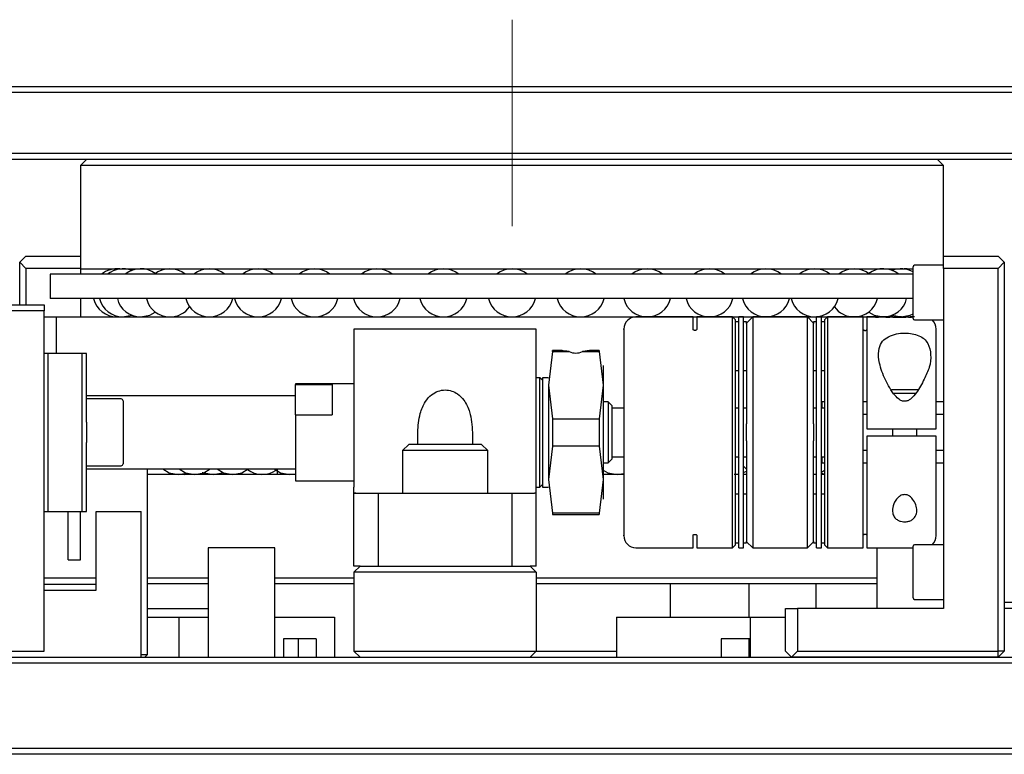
# Model space of a CAD drawing. Header units: millimetres. Extents: x 0 to 376, y -2 to 209.
# Tile 3 of 31: x 97 to 124, y 10 to 30. Entities that reach past the tile are written whole.
import ezdxf

# ---------------------------------------------------------------- set-up
doc = ezdxf.new("R2010")
doc.units = ezdxf.units.MM
doc.linetypes.add('CENTERX2', pattern=[20.32, 12.7, -2.54, 2.54, -2.54])
doc.layers.add('SLD-0', color=7, linetype='Continuous')

msp = doc.modelspace()

# ---------------------------------------------------------------- linework, layer by layer
at = {"color": 7, "linetype": 'Continuous', "lineweight": 25}
for p, q in [((81.2255, 27.9458), (140.4207, 27.9458)), ((140.4898, 27.7791), (81.1564, 27.7791)), ((81.1564, 26.1124), (140.4898, 26.1124)), ((140.4207, 25.9458), (81.2255, 25.9458)), ((99.1564, 25.9458), (98.9898, 25.7791)), ((122.6564, 25.7791), (122.4898, 25.9458)), ((98.9898, 25.7791), (98.9898, 22.9458)), ((110.8231, 25.7791), (98.9898, 25.7791)), ((122.6564, 25.7791), (110.8231, 25.7791)), ((122.6564, 23.2894), (122.6564, 25.7791)), ((97.3231, 23.1228), (97.4898, 23.2894)), ((97.4898, 23.2894), (98.9898, 23.2894)), ((122.6564, 23.2894), (124.1564, 23.2894)), ((122.6564, 22.9561), (122.6564, 23.2894)), ((124.1564, 23.2894), (124.3231, 23.1228)), ((97.3231, 21.9561), (97.3231, 23.1228)), ((97.4898, 22.9561), (97.3231, 23.1228)), ((97.4898, 22.9561), (97.4898, 21.9561)), ((98.9898, 22.9561), (97.4898, 22.9561)), ((121.8231, 21.5811), (121.8231, 22.9978)), ((122.6564, 23.0394), (121.8648, 23.0394)), ((122.6564, 22.9561), (122.6564, 13.6228)), ((124.1564, 22.9561), (122.6564, 22.9561)), ((124.3231, 23.1228), (124.1564, 22.9561)), ((124.1564, 12.4561), (124.1564, 22.9561)), ((124.3231, 23.1228), (124.3231, 12.4561)), ((98.1564, 22.7924), (98.1564, 22.1258)), ((121.8231, 22.7924), (98.1564, 22.7924)), ((98.9898, 22.9458), (98.9898, 22.7924)), ((98.9898, 22.9458), (110.8231, 22.9458)), ((99.8231, 22.9458), (99.8231, 22.9244)), ((105.3231, 22.9458), (105.3231, 22.9405)), ((110.8231, 22.9458), (121.8231, 22.9458)), ((116.3231, 22.9405), (116.3231, 22.9458)), ((82.3231, 21.9561), (97.9898, 21.9561)), ((97.9898, 21.9561), (97.9898, 21.7894)), ((121.8231, 22.1258), (98.1564, 22.1258)), ((98.9898, 22.1258), (98.9898, 21.6228)), ((97.9898, 21.7894), (82.3231, 21.7894)), ((97.9898, 12.4561), (97.9898, 21.7894)), ((97.9898, 21.6228), (98.3231, 21.6228)), ((98.3231, 21.6228), (98.3231, 20.6228)), ((98.3231, 21.6228), (121.8231, 21.6228)), ((99.8231, 21.6441), (99.8231, 21.6228)), ((99.9898, 21.6228), (100.072, 21.6279)), ((100.1543, 21.6228), (100.3987, 21.6696)), ((105.3231, 21.628), (105.3231, 21.6228)), ((115.7898, 21.6228), (114.2231, 21.6228)), ((115.7898, 21.2798), (115.7898, 21.6228)), ((116.8731, 21.6228), (115.8898, 21.6228)), ((115.8898, 21.6228), (115.8898, 21.2798)), ((116.3231, 21.6228), (116.3231, 21.628)), ((116.9564, 21.5394), (116.8731, 21.6228)), ((116.8731, 15.2894), (116.8731, 21.6228)), ((117.1731, 21.6228), (117.0398, 21.6228)), ((117.0398, 15.2894), (117.0398, 21.6228)), ((117.1731, 15.2894), (117.1731, 21.6228)), ((117.4231, 21.6228), (117.2564, 21.4561)), ((118.9231, 21.6228), (117.4231, 21.6228)), ((117.4231, 21.6228), (117.4231, 15.2894)), ((119.0898, 21.4561), (118.9231, 21.6228)), ((118.9231, 15.2894), (118.9231, 21.6228)), ((119.3064, 21.6228), (119.1731, 21.6228)), ((119.1731, 15.2894), (119.1731, 21.6228)), ((119.3064, 15.2894), (119.3064, 21.6228)), ((119.4731, 21.6228), (119.3898, 21.5394)), ((120.4564, 21.6228), (119.4731, 21.6228)), ((119.4731, 21.6228), (119.4731, 15.2894)), ((120.4564, 15.2894), (120.4564, 21.6228)), ((120.7871, 21.6228), (120.5564, 21.6228)), ((120.5564, 21.6228), (120.5564, 18.5561)), ((120.7871, 21.6098), (120.7871, 21.6228)), ((120.7871, 21.6208), (120.8379, 21.6208)), ((120.8738, 21.6098), (120.7871, 21.6098)), ((120.8738, 21.6222), (120.8738, 21.6098)), ((121.0991, 21.6228), (120.9864, 21.6228)), ((121.0991, 21.6208), (121.0991, 21.6228)), ((121.0991, 21.6208), (121.1858, 21.6208)), ((121.0991, 21.6106), (121.0991, 21.6208)), ((121.1858, 21.6098), (121.135, 21.6098)), ((121.2624, 21.6228), (121.1858, 21.6228)), ((121.1858, 21.6228), (121.1858, 21.6098)), ((121.2475, 21.6696), (121.4918, 21.6228)), ((121.2624, 21.609), (121.2624, 21.6228)), ((121.2624, 21.6208), (121.3491, 21.6208)), ((121.5051, 21.609), (121.2624, 21.609)), ((121.498, 21.6228), (121.3491, 21.6228)), ((121.3491, 21.6223), (121.3491, 21.6228)), ((121.3491, 21.6223), (121.3491, 21.6197)), ((121.4618, 21.6223), (121.3491, 21.6223)), ((121.3491, 21.6197), (121.5051, 21.6197)), ((121.3491, 21.6159), (121.3491, 21.6197)), ((121.3491, 21.6159), (121.3491, 21.609)), ((121.5051, 21.6159), (121.3491, 21.6159)), ((121.498, 21.6228), (121.4998, 21.6228)), ((121.5008, 21.6197), (121.5008, 21.6228)), ((121.5398, 21.6096), (121.5398, 21.618)), ((121.5725, 21.611), (121.5725, 21.6219)), ((121.5741, 21.6279), (121.6564, 21.6228)), ((121.6918, 21.6228), (121.5851, 21.6228)), ((121.6564, 21.6228), (121.8231, 21.6441)), ((121.6918, 21.6098), (121.6918, 21.6228)), ((121.6918, 21.6208), (121.7784, 21.6208)), ((121.7784, 21.6098), (121.6918, 21.6098)), ((121.7784, 21.6191), (121.7784, 21.6227)), ((121.7784, 21.6191), (121.7784, 21.6098)), ((116.9564, 15.3728), (116.9564, 21.5394)), ((117.0398, 21.4894), (116.9564, 21.4894)), ((117.2564, 21.4894), (117.1731, 21.4894)), ((117.2564, 21.4469), (117.2564, 21.4894)), ((117.2564, 21.4469), (117.2564, 18.6903)), ((119.1731, 21.4894), (119.0898, 21.4894)), ((119.0898, 21.4894), (119.0898, 21.4469)), ((119.0898, 18.6903), (119.0898, 21.4469)), ((119.3898, 21.4894), (119.3064, 21.4894)), ((119.3898, 21.5394), (119.3898, 15.3728)), ((121.8648, 21.5394), (122.6564, 21.5394)), ((111.4898, 21.2894), (106.4898, 21.2894)), ((111.4898, 21.2894), (106.4898, 21.2894)), ((106.4898, 21.2894), (106.4898, 18.456)), ((111.4898, 18.4561), (111.4898, 21.2894)), ((98.1064, 20.6228), (97.9898, 20.6228)), ((98.1064, 16.2894), (98.1064, 20.6228)), ((99.0398, 20.6228), (98.1064, 20.6228)), ((99.0398, 16.2894), (99.0398, 20.6228)), ((99.1564, 20.6228), (99.0398, 20.6228)), ((99.1564, 18.7364), (99.1564, 20.6228)), ((111.9347, 20.6748), (111.8231, 19.7525)), ((111.9347, 20.6748), (111.8231, 19.7525)), ((112.1564, 20.7061), (111.9347, 20.7061)), ((112.1564, 20.7061), (111.9347, 20.7061)), ((111.9347, 20.6748), (111.9347, 20.7061)), ((111.9347, 20.6748), (112.3895, 20.6748)), ((112.7567, 20.6748), (113.2114, 20.6748)), ((113.2114, 20.7061), (112.9897, 20.7061)), ((113.2114, 20.7061), (112.9898, 20.7061)), ((113.2114, 20.7061), (113.2114, 20.6748)), ((113.2114, 20.6748), (113.3231, 19.7525)), ((113.2114, 20.6748), (113.3231, 19.7525)), ((113.3231, 20.2894), (113.3231, 19.7525)), ((116.9564, 20.1561), (117.0398, 20.1561)), ((117.1731, 20.1561), (117.2564, 20.1561)), ((119.0898, 20.1561), (119.1731, 20.1561)), ((119.3064, 20.1561), (119.3898, 20.1561)), ((106.4898, 19.7894), (104.8898, 19.7894)), ((104.8898, 19.7894), (104.8898, 19.765)), ((104.8898, 19.765), (105.8898, 19.765)), ((104.8898, 18.9363), (104.8898, 19.765)), ((105.8898, 19.765), (105.8898, 19.4785)), ((111.5898, 19.9561), (111.4898, 19.9561)), ((111.5898, 19.9561), (111.4898, 19.9561)), ((111.6564, 19.8894), (111.5898, 19.9561)), ((111.6564, 19.8894), (111.5898, 19.9561)), ((111.5898, 16.9561), (111.5898, 19.9561)), ((111.8231, 19.9561), (111.6564, 19.9561)), ((111.8231, 19.9561), (111.6564, 19.9561)), ((111.6564, 19.9561), (111.6564, 16.9561)), ((111.8231, 19.7525), (111.9347, 18.8301)), ((111.8231, 19.7525), (111.8231, 17.1597)), ((111.8231, 19.7525), (111.9347, 18.8301)), ((113.3231, 19.7525), (113.2114, 18.8301)), ((113.3231, 19.7525), (113.2114, 18.8301)), ((113.3231, 19.7524), (113.3231, 17.1598)), ((104.8898, 19.4561), (99.1564, 19.4561)), ((105.8898, 19.4785), (105.8898, 18.9363)), ((121.9573, 19.6228), (121.2283, 19.6228)), ((121.8976, 19.5228), (121.2913, 19.5228)), ((100.1064, 19.3728), (99.1564, 19.3728)), ((100.1564, 19.3228), (100.1564, 17.5894)), ((113.4564, 19.2894), (113.3231, 19.2894)), ((113.5564, 19.1894), (113.4564, 19.2894)), ((113.4564, 19.2894), (113.4564, 19.0951)), ((113.5564, 19.1894), (113.5564, 19.0184)), ((119.3898, 19.2894), (119.3231, 19.2894)), ((119.3231, 19.2894), (119.3231, 19.1228)), ((120.5564, 19.2894), (120.4564, 19.2894)), ((122.6564, 19.2894), (122.4564, 19.2894)), ((104.8898, 18.9363), (104.8898, 17.1228)), ((104.8898, 18.9363), (105.8898, 18.9363)), ((113.4564, 19.0951), (113.4564, 17.6228)), ((113.8898, 19.1228), (113.5564, 19.1228)), ((113.5564, 19.0184), (113.5564, 17.7228)), ((117.0398, 19.1228), (116.9564, 19.1228)), ((117.2564, 19.1228), (117.1731, 19.1228)), ((119.1731, 19.1228), (119.0898, 19.1228)), ((119.3898, 19.1228), (119.3064, 19.1228)), ((120.4564, 18.9561), (120.5564, 18.9561)), ((122.4564, 18.9561), (122.6564, 18.9561)), ((99.1564, 18.7364), (99.1564, 18.1758)), ((111.9347, 18.8301), (111.9347, 18.0821)), ((111.9347, 18.8301), (113.2114, 18.8301)), ((113.2114, 18.8301), (113.2114, 18.0821)), ((117.2564, 18.2219), (117.2564, 18.6903)), ((119.0898, 18.6903), (119.0898, 18.2219)), ((106.4898, 18.456), (106.4898, 16.9561)), ((108.2398, 18.1228), (108.2398, 18.4561)), ((109.7398, 18.4561), (109.7398, 18.1228)), ((111.4898, 16.9561), (111.4898, 18.4561)), ((120.5564, 18.5561), (122.1231, 18.5561)), ((121.2564, 18.5561), (121.2564, 18.3561)), ((121.9231, 18.3561), (121.9231, 18.5561)), ((99.1564, 16.2894), (99.1564, 18.1758)), ((107.9898, 18.1228), (107.8231, 17.9561)), ((109.9898, 18.1228), (107.9898, 18.1228)), ((110.1564, 17.9561), (109.9898, 18.1228)), ((117.2564, 18.2219), (117.2564, 15.4653)), ((119.0898, 15.4653), (119.0898, 18.2219)), ((120.5564, 18.3561), (120.5564, 15.2894)), ((122.1231, 18.3561), (120.5564, 18.3561)), ((107.8231, 17.9561), (107.8231, 16.7894)), ((110.1564, 17.9561), (107.8231, 17.9561)), ((110.1564, 16.7894), (110.1564, 17.9561)), ((111.9347, 18.0821), (111.8231, 17.1597)), ((111.9347, 18.0821), (111.8231, 17.1597)), ((113.2114, 18.0821), (111.9347, 18.0821)), ((113.2114, 18.0821), (113.3231, 17.1597)), ((113.2114, 18.0821), (113.3231, 17.1597)), ((120.5564, 17.9561), (120.4564, 17.9561)), ((122.6564, 17.9561), (122.4564, 17.9561)), ((113.3231, 17.6228), (113.4564, 17.6228)), ((113.4564, 17.6228), (113.5564, 17.7228)), ((113.5564, 17.7894), (113.8898, 17.7894)), ((116.9564, 17.7894), (117.0398, 17.7894)), ((117.0329, 17.7894), (117.0398, 17.7657)), ((117.1731, 17.7894), (117.2564, 17.7894)), ((119.0898, 17.7894), (119.1731, 17.7894)), ((119.3064, 17.7894), (119.3898, 17.7894)), ((119.3231, 17.7894), (119.3231, 17.6228)), ((119.3231, 17.6228), (119.3898, 17.6228)), ((120.4564, 17.6228), (120.5564, 17.6228)), ((122.4564, 17.6228), (122.6564, 17.6228)), ((99.1564, 17.5394), (100.1064, 17.5394)), ((99.1564, 17.4561), (104.8898, 17.4561)), ((100.8231, 17.4561), (100.8231, 12.3561)), ((104.8898, 17.2998), (100.8231, 17.2998)), ((101.672, 17.2998), (101.8971, 17.3392)), ((102.3398, 17.3673), (102.3398, 17.2998)), ((104.3898, 17.2998), (104.3898, 17.4464)), ((104.7301, 17.2998), (104.8898, 17.3193)), ((113.9013, 17.2998), (113.3231, 17.2998)), ((113.7077, 17.2998), (113.8922, 17.326)), ((117.0398, 17.2998), (116.9161, 17.2998)), ((116.9564, 17.301), (117.0398, 17.3114)), ((117.1731, 17.3517), (117.2564, 17.394)), ((117.2564, 17.2998), (117.1731, 17.2998)), ((119.0898, 17.304), (119.1731, 17.3189)), ((119.1731, 17.2998), (119.0898, 17.2998)), ((119.3064, 17.3673), (119.3898, 17.4159)), ((119.3064, 17.3366), (119.3898, 17.3135)), ((119.3898, 17.2998), (119.3064, 17.2998)), ((104.8898, 17.1228), (106.4898, 17.1228)), ((111.5898, 16.9561), (111.6564, 17.0228)), ((111.5898, 16.9561), (111.6564, 17.0228)), ((111.8231, 17.1597), (111.9347, 16.2374)), ((111.8231, 17.1597), (111.9347, 16.2374)), ((113.3231, 17.1597), (113.2114, 16.2374)), ((113.3231, 17.1597), (113.2114, 16.2374)), ((113.3231, 17.1597), (113.3231, 16.6228)), ((106.4898, 16.7894), (106.4898, 16.9561)), ((106.4898, 16.7894), (106.543, 16.7894)), ((106.4898, 16.7894), (106.543, 16.7894)), ((106.4898, 14.7894), (106.4898, 16.7894)), ((106.5431, 16.7894), (106.4898, 16.7894)), ((106.5431, 16.7894), (107.1564, 16.7894)), ((107.1564, 16.7894), (107.1564, 14.7894)), ((107.1564, 16.7894), (110.8231, 16.7894)), ((110.8231, 14.7894), (110.8231, 16.7894)), ((110.8231, 16.7894), (111.4364, 16.7894)), ((111.4898, 16.7894), (111.4364, 16.7894)), ((111.4898, 16.9561), (111.5898, 16.9561)), ((111.4898, 16.9561), (111.5898, 16.9561)), ((111.4898, 16.7894), (111.4898, 16.9561)), ((111.4898, 14.7894), (111.4898, 16.7894)), ((111.6564, 16.9561), (111.8231, 16.9561)), ((111.6564, 16.9561), (111.8231, 16.9561)), ((117.0398, 16.7561), (116.9564, 16.7561)), ((117.2564, 16.7561), (117.1731, 16.7561)), ((119.1731, 16.7561), (119.0898, 16.7561)), ((119.3898, 16.7561), (119.3064, 16.7561)), ((97.9898, 16.2894), (98.1064, 16.2894)), ((98.1064, 16.2894), (99.0398, 16.2894)), ((98.6564, 14.9561), (98.6564, 16.2894)), ((98.9898, 14.9561), (98.9898, 16.2894)), ((99.0398, 16.2894), (99.1564, 16.2894)), ((99.4231, 14.1228), (99.4231, 16.2894)), ((99.4231, 16.2894), (100.6564, 16.2894)), ((100.6564, 12.2894), (100.6564, 16.2894)), ((113.2114, 16.2374), (111.9347, 16.2374)), ((111.9347, 16.2374), (111.9347, 16.2061)), ((111.9347, 16.2061), (113.2114, 16.2061)), ((111.9347, 16.2061), (113.2114, 16.2061)), ((113.2114, 16.2374), (113.2114, 16.2061)), ((115.7898, 15.2894), (115.7898, 15.6324)), ((115.8898, 15.6324), (115.8898, 15.2894)), ((116.9564, 15.4228), (117.0398, 15.4228)), ((117.1731, 15.4228), (117.2564, 15.4228)), ((117.2564, 15.4228), (117.2564, 15.4653)), ((117.2564, 15.4561), (117.4231, 15.2894)), ((118.9231, 15.2894), (119.0898, 15.4561)), ((119.0898, 15.4653), (119.0898, 15.4228)), ((119.0898, 15.4228), (119.1731, 15.4228)), ((119.3064, 15.4228), (119.3898, 15.4228)), ((104.3231, 15.2894), (102.4898, 15.2894)), ((102.4898, 15.2894), (102.4898, 12.2894)), ((104.3231, 12.2894), (104.3231, 15.2894)), ((114.2231, 15.2894), (115.7898, 15.2894)), ((115.8898, 15.2894), (116.8731, 15.2894)), ((116.8731, 15.2894), (116.9564, 15.3728)), ((117.0398, 15.2894), (117.1731, 15.2894)), ((117.4231, 15.2894), (118.9231, 15.2894)), ((119.1731, 15.2894), (119.3064, 15.2894)), ((119.3898, 15.3728), (119.4731, 15.2894)), ((119.4731, 15.2894), (120.4564, 15.2894)), ((120.5564, 15.2894), (121.8231, 15.2894)), ((120.8231, 15.2894), (120.8231, 13.6228)), ((121.8231, 13.9144), (121.8231, 15.3311)), ((122.6564, 15.3728), (121.8648, 15.3728)), ((98.6564, 14.9561), (98.9898, 14.9561)), ((106.6564, 14.7894), (106.4898, 14.7894)), ((106.6564, 14.7894), (106.4898, 14.7894)), ((106.6564, 14.7894), (106.4898, 14.6228)), ((111.4898, 14.6228), (106.4898, 14.6228)), ((106.4898, 14.6228), (106.4898, 12.4561)), ((106.6564, 14.7894), (107.1564, 14.7894)), ((107.1564, 14.7894), (110.8231, 14.7894)), ((110.8231, 14.7894), (111.3231, 14.7894)), ((111.4898, 14.7894), (111.3231, 14.7894)), ((111.4898, 14.7894), (111.3231, 14.7894)), ((111.3231, 14.7894), (111.4898, 14.6228)), ((111.4898, 14.6228), (111.4898, 12.4561)), ((99.4231, 14.4561), (97.9898, 14.4561)), ((100.8231, 14.4664), (102.4898, 14.4664)), ((104.3231, 14.4664), (106.4898, 14.4664)), ((111.4898, 14.4664), (120.8231, 14.4664)), ((97.9898, 14.2894), (99.4231, 14.2894)), ((97.9898, 14.1228), (99.4231, 14.1228)), ((102.4898, 14.2998), (100.8231, 14.2998)), ((106.4898, 14.2998), (104.3231, 14.2998)), ((120.8231, 14.2998), (111.4898, 14.2998)), ((115.1564, 14.2998), (115.1564, 13.3894)), ((117.3231, 13.3894), (117.3231, 14.2998)), ((119.1564, 14.2998), (119.1564, 13.6228)), ((121.8648, 13.8728), (122.6564, 13.8728)), ((126.6398, 13.7894), (124.3231, 13.7894)), ((100.8231, 13.6228), (102.4898, 13.6228)), ((118.3231, 12.4561), (118.3231, 13.6228)), ((118.3231, 13.6228), (118.6564, 13.6228)), ((118.6564, 13.6228), (118.6564, 12.4561)), ((122.6564, 13.6228), (118.6564, 13.6228)), ((125.4564, 13.6228), (124.3231, 13.6228)), ((100.8231, 13.3894), (101.6898, 13.3894)), ((101.6898, 13.3894), (101.6898, 12.2894)), ((101.6898, 13.3894), (102.4898, 13.3894)), ((104.3231, 13.3894), (105.9564, 13.3894)), ((105.9564, 13.3894), (105.9564, 12.2894)), ((113.6898, 13.3894), (113.6898, 12.2894)), ((113.6898, 13.3894), (115.0231, 13.3894)), ((115.0231, 13.3894), (117.3564, 13.3894)), ((117.3564, 13.3894), (117.3564, 12.2894)), ((117.3564, 13.3894), (118.3231, 13.3894)), ((105.4564, 12.7894), (104.5564, 12.7894)), ((104.5564, 12.7894), (104.5564, 12.2894)), ((104.9564, 12.7894), (104.9564, 12.2894)), ((105.4564, 12.7894), (105.4564, 12.2894)), ((116.5564, 12.7894), (116.5564, 12.2894)), ((117.3564, 12.7894), (116.5564, 12.7894)), ((117.3231, 12.2894), (117.3231, 12.7894)), ((82.3231, 12.4561), (97.9898, 12.4561)), ((106.6564, 12.2894), (106.4898, 12.4561)), ((106.4898, 12.4561), (111.4898, 12.4561)), ((111.3231, 12.2894), (111.4898, 12.4561)), ((111.4898, 12.4561), (113.6898, 12.4561)), ((118.4898, 12.2894), (118.3231, 12.4561)), ((118.6564, 12.4561), (118.4898, 12.2894)), ((118.6564, 12.4561), (124.1564, 12.4561)), ((124.1564, 12.2894), (124.1564, 12.4561)), ((124.3231, 12.4561), (124.1564, 12.4561)), ((124.1564, 12.2894), (124.3231, 12.4561)), ((64.1921, 12.2894), (146.7207, 12.2894)), ((100.8231, 12.3561), (100.6564, 12.3561)), ((100.7564, 12.2894), (100.8231, 12.3561)), ((124.1564, 12.2894), (118.4898, 12.2894)), ((146.7898, 12.1228), (64.1231, 12.1228)), ((64.1231, 9.7894), (146.7898, 9.7894)), ((146.7207, 9.6228), (64.1921, 9.6228))]:
    msp.add_line(p, q, dxfattribs=at)
at = {"color": 7, "linetype": 'Continuous', "lineweight": 25, "flags": 128}
for points in [[(121.8231, 22.9244), (121.6564, 22.9458), (121.5741, 22.9406)], [(100.6431, 21.6228), (100.8962, 21.6731), (101.0421, 21.7567)], [(120.6041, 21.7567), (120.7499, 21.6731), (121.0031, 21.6228)], [(121.4918, 21.6228), (121.745, 21.6731), (121.8231, 21.7117)], [(101.2449, 17.4561), (101.4189, 17.3501), (101.672, 17.2998)], [(101.695, 17.4561), (101.869, 17.3501), (102.1221, 17.2998)], [(101.7588, 17.3055), (101.8455, 17.2998), (101.9838, 17.3144)], [(102.1221, 17.2998), (102.3753, 17.3501), (102.5492, 17.4561)], [(102.3765, 17.3506), (102.3777, 17.3501), (102.6309, 17.2998)], [(102.6309, 17.2998), (102.884, 17.3501), (102.898, 17.3561)], [(102.7381, 17.4561), (102.912, 17.3501), (103.1652, 17.2998)], [(103.1652, 17.2998), (103.4183, 17.3501), (103.5922, 17.4561)], [(104.303, 17.4561), (104.477, 17.3501), (104.7301, 17.2998)], [(113.3231, 17.423), (113.4545, 17.3501), (113.7077, 17.2998)], [(117.1731, 17.5266), (117.2039, 17.4935), (117.2564, 17.4464)]]:
    msp.add_lwpolyline(points, dxfattribs=at)
at = {"color": 7, "linetype": 'Continuous', "lineweight": 25}
for centre, radius, start, end in [((121.8648, 22.9978), 0.0417, 90, 180), ((99.9898, 22.2843), 0.6615, 82.85383, 129.80716), ((100.1543, 22.2843), 0.6615, 68.31993, 129.80716), ((100.6431, 22.2843), 0.6615, 52.89906, 129.80716), ((101.4411, 22.2843), 0.6615, 50.19284, 129.80716), ((102.5243, 22.2843), 0.6615, 50.19284, 129.80716), ((103.8596, 22.2843), 0.6615, 50.19284, 129.80716), ((105.4064, 22.2843), 0.6615, 50.19284, 129.80716), ((107.1179, 22.2843), 0.6615, 50.19284, 129.80716), ((108.9419, 22.2843), 0.6615, 50.19284, 129.80716), ((110.8231, 22.2843), 0.6615, 50.19284, 129.80716), ((112.7043, 22.2843), 0.6615, 50.19284, 129.80716), ((114.5283, 22.2843), 0.6615, 50.19284, 129.80716), ((116.2398, 22.2843), 0.6615, 50.19284, 129.80716), ((117.7866, 22.2843), 0.6615, 50.19284, 129.80716), ((119.1219, 22.2843), 0.6615, 50.19284, 129.80716), ((120.205, 22.2843), 0.6615, 50.19284, 129.80716), ((121.0031, 22.2843), 0.6615, 50.19284, 127.10094), ((121.4918, 22.2843), 0.6615, 59.95005, 111.68007), ((99.9898, 22.2843), 0.6615, 193.86334, 270), ((100.1543, 22.2843), 0.6615, 193.86334, 270), ((100.6431, 22.2843), 0.6615, 193.86334, 270), ((101.4411, 22.2843), 0.6615, 193.86334, 270), ((101.4411, 22.2843), 0.6615, 270, 324.95389), ((102.5243, 22.2843), 0.6615, 193.86334, 270), ((102.5243, 22.2843), 0.6615, 270, 346.13666), ((103.8596, 22.2843), 0.6615, 193.86334, 270), ((103.8596, 22.2843), 0.6615, 270, 346.13666), ((105.4064, 22.2843), 0.6615, 193.86334, 270), ((105.4064, 22.2843), 0.6615, 270, 346.13666), ((107.1179, 22.2843), 0.6615, 193.86334, 270), ((107.1179, 22.2843), 0.6615, 270, 346.13666), ((108.9419, 22.2843), 0.6615, 193.86334, 270), ((108.9419, 22.2843), 0.6615, 270, 346.13666), ((110.8231, 22.2843), 0.6615, 193.86334, 270), ((110.8231, 22.2843), 0.6615, 270, 346.13666), ((112.7043, 22.2843), 0.6615, 193.86334, 270), ((112.7043, 22.2843), 0.6615, 270, 346.13666), ((114.5283, 22.2843), 0.6615, 193.86334, 270), ((114.5283, 22.2843), 0.6615, 270, 346.13666), ((116.2398, 22.2843), 0.6615, 193.86334, 270), ((116.2398, 22.2843), 0.6615, 270, 346.13666), ((117.7866, 22.2843), 0.6615, 193.86334, 270), ((117.7866, 22.2843), 0.6615, 270, 346.13666), ((119.1219, 22.2843), 0.6615, 193.86334, 270), ((119.1219, 22.2843), 0.6615, 270, 346.13666), ((120.205, 22.2843), 0.6615, 215.04611, 270), ((120.205, 22.2843), 0.6615, 270, 346.13666), ((121.0031, 22.2843), 0.6615, 270, 346.13666), ((114.2231, 21.2894), 0.3333, 90, 180), ((120.8131, 18.4561), 3.1667, 85.27923, 88.90227), ((120.9864, 18.4561), 3.1667, 87.96105, 91.57944), ((121.8648, 21.5811), 0.0417, 180, 270), ((122.1231, 21.2894), 0.3333, 0, 48.59038), ((112.5731, 21.0488), 0.4167, 243.85418, 296.14582), ((100.1064, 19.3228), 0.05, 0, 90), ((100.1064, 17.5894), 0.05, 270, 0), ((103.9745, 17.9613), 0.6615, 232.2856, 304.82997), ((114.2231, 15.6228), 0.3333, 180, 270), ((122.1231, 15.6228), 0.3333, 311.40962, 0), ((121.8648, 15.3311), 0.0417, 90, 180), ((121.8648, 13.9144), 0.0417, 180, 270)]:
    msp.add_arc(centre, radius, start, end, dxfattribs=at)
msp.add_ellipse((121.8048, 18.4561), major_axis=(4.1304, 0), ratio=0.7666667, start_param=1.55628, end_param=1.5771823, dxfattribs=at)
for points, knots in [([(120.8379, 21.6208), (120.8478, 21.6208), (120.8606, 21.6208), (120.8714, 21.621), (120.8738, 21.6211)], [0, 0, 0, 0, 0.7789011, 1, 1, 1, 1]), ([(121.135, 21.6098), (121.1253, 21.6099), (121.1059, 21.6101), (121.0855, 21.6111), (121.0761, 21.6118), (121.0737, 21.612)], [0, 0, 0, 0, 0.427803, 0.8555733, 1, 1, 1, 1]), ([(121.5003, 21.6227), (121.5004, 21.6227), (121.5009, 21.6227), (121.4973, 21.6226), (121.4898, 21.6225), (121.4788, 21.6224), (121.4689, 21.6223), (121.4631, 21.6223), (121.4618, 21.6223)], [0, 0, 0, 0, 0.0737029, 0.288429, 0.5031705, 0.7179272, 0.9326752, 1, 1, 1, 1]), ([(121.4989, 21.621), (121.5004, 21.621), (121.5158, 21.6211), (121.5414, 21.6216), (121.571, 21.6224), (121.5799, 21.6226), (121.5843, 21.6227)], [0, 0, 0, 0, 0.0343528, 0.3561281, 0.6780333, 1, 1, 1, 1]), ([(121.5725, 21.6219), (121.5831, 21.6217), (121.6043, 21.6213), (121.6228, 21.6199), (121.6287, 21.6179), (121.6205, 21.6154), (121.5993, 21.6127), (121.5675, 21.6104), (121.5341, 21.6092), (121.5128, 21.6091), (121.5051, 21.609)], [0, 0, 0, 0, 0.131957, 0.2639132, 0.3959039, 0.5280779, 0.6605117, 0.7930301, 0.9252595, 1, 1, 1, 1]), ([(121.5051, 21.6197), (121.509, 21.6197), (121.5168, 21.6197), (121.5271, 21.6194), (121.5352, 21.619), (121.5377, 21.6186), (121.5389, 21.6184)], [0, 0, 0, 0, 0.2498983, 0.4997935, 0.7497797, 1, 1, 1, 1]), ([(121.5393, 21.618), (121.5394, 21.6179), (121.5399, 21.6177), (121.5367, 21.6171), (121.53, 21.6165), (121.5202, 21.6161), (121.5114, 21.6159), (121.5063, 21.6159), (121.5051, 21.6159)], [0, 0, 0, 0, 0.0730823, 0.2882394, 0.5034505, 0.7184571, 0.9330632, 1, 1, 1, 1]), ([(121.5851, 21.6227), (121.5861, 21.6227), (121.5887, 21.6227), (121.5805, 21.6223), (121.5732, 21.622), (121.5725, 21.6219)], [0, 0, 0, 0, 0.3686505, 0.9329366, 1, 1, 1, 1]), ([(113.8898, 21.2807), (113.8898, 21.2836), (113.8898, 21.3481), (113.8898, 21.1557), (113.8898, 20.8266), (113.8898, 20.4549), (113.8898, 20.0054), (113.8898, 19.351), (113.8898, 18.4561), (113.8898, 17.5612), (113.8898, 16.9068), (113.8898, 16.4573), (113.8898, 16.0857), (113.8898, 15.7565), (113.8898, 15.5641), (113.8898, 15.6286), (113.8898, 15.6315)], [0, 0, 0, 0, 0.0055509, 0.12407, 0.1877635, 0.2527755, 0.3177875, 0.3814809, 0.5, 0.6185191, 0.6822125, 0.7472245, 0.8122365, 0.87593, 0.9944491, 1, 1, 1, 1]), ([(115.8898, 21.2798), (115.8891, 21.2766), (115.8877, 21.2703), (115.8773, 21.2619), (115.8623, 21.2561), (115.8453, 21.2536), (115.8292, 21.254), (115.8149, 21.2569), (115.8028, 21.2619), (115.7936, 21.2688), (115.7901, 21.2751), (115.7898, 21.2789), (115.7898, 21.2798)], [0, 0, 0, 0, 0.1249512, 0.2501408, 0.3673536, 0.4704304, 0.5627663, 0.6522689, 0.7461701, 0.8495499, 0.9645953, 1, 1, 1, 1]), ([(120.4564, 21.2798), (120.4571, 21.2766), (120.4584, 21.2703), (120.4689, 21.2619), (120.4839, 21.2561), (120.5009, 21.2536), (120.5169, 21.254), (120.5312, 21.2569), (120.5434, 21.2619), (120.5525, 21.2688), (120.5561, 21.2751), (120.5564, 21.2789), (120.5564, 21.2798)], [0, 0, 0, 0, 0.1249512, 0.2501408, 0.3673536, 0.4704304, 0.5627663, 0.6522689, 0.7461701, 0.8495499, 0.9645953, 1, 1, 1, 1]), ([(122.1231, 19.9122), (122.06, 19.7881), (121.9653, 19.6019), (121.8051, 19.4083), (121.6968, 19.3312), (121.6143, 19.3031), (121.5265, 19.3121), (121.4256, 19.3644), (121.242, 19.5502), (121.0459, 19.9053), (120.8888, 20.3293), (120.8572, 20.6764), (120.9346, 20.9099), (121.0872, 21.0623), (121.294, 21.1506), (121.528, 21.1843), (121.7485, 21.1748), (121.9443, 21.1289), (122.0619, 21.0701), (122.1141, 21.0298), (122.1231, 21.0228)], [0, 0, 0, 0, 0.09961687, 0.14942305, 0.16879929, 0.18838624, 0.20574771, 0.22552278, 0.26295184, 0.38068894, 0.50605953, 0.6053459, 0.68035473, 0.73955314, 0.79911836, 0.85026233, 0.89684391, 0.94261886, 0.99013914, 1, 1, 1, 1]), ([(122.4564, 18.5561), (122.4564, 18.9073), (122.4564, 19.4473), (122.4564, 20.0886), (122.4564, 20.5268), (122.4564, 20.8763), (122.4564, 21.2043), (122.4564, 21.2509), (122.4564, 21.2807)], [0, 0, 0, 0, 0.2424208, 0.3727004, 0.505677, 0.6386536, 0.7689332, 1, 1, 1, 1]), ([(122.1231, 21.0228), (122.1589, 20.982), (122.2642, 20.862), (122.3207, 20.5722), (122.2895, 20.2565), (122.1771, 20.024), (122.1231, 19.9122)], [0, 0, 0, 0, 0.1409094, 0.4135073, 0.7178363, 1, 1, 1, 1]), ([(112.3895, 20.6748), (112.3495, 20.6788), (112.2696, 20.6868), (112.1875, 20.7004), (112.1632, 20.7049), (112.1541, 20.7065), (112.1564, 20.7061), (112.1564, 20.7061)], [0, 0, 0, 0, 0.3031851, 0.6069953, 0.9104323, 0.9996353, 1, 1, 1, 1]), ([(112.3895, 20.6748), (112.3495, 20.6788), (112.2696, 20.6868), (112.1875, 20.7004), (112.1632, 20.7049), (112.1541, 20.7065), (112.1564, 20.7061), (112.1564, 20.7061)], [0, 0, 0, 0, 0.3031851, 0.6069953, 0.9104323, 0.9996353, 1, 1, 1, 1]), ([(112.9897, 20.7061), (112.9853, 20.7053), (112.9779, 20.7038), (112.9222, 20.6943), (112.8503, 20.6836), (112.7831, 20.6773), (112.7567, 20.6748)], [0, 0, 0, 0, 0.2986288, 0.4993638, 0.8029851, 1, 1, 1, 1]), ([(112.9897, 20.7061), (112.9853, 20.7053), (112.9779, 20.7038), (112.9222, 20.6943), (112.8503, 20.6836), (112.7831, 20.6773), (112.7567, 20.6748)], [0, 0, 0, 0, 0.2986288, 0.4993638, 0.8029851, 1, 1, 1, 1]), ([(108.2398, 18.4561), (108.2513, 18.6312), (108.2709, 18.9292), (108.4202, 19.2791), (108.5973, 19.4846), (108.7895, 19.596), (108.9867, 19.6311), (109.1736, 19.5986), (109.3538, 19.5059), (109.5355, 19.318), (109.704, 18.9618), (109.7262, 18.6476), (109.7398, 18.4561)], [0, 0, 0, 0, 0.1682549, 0.2863736, 0.3702492, 0.435894, 0.5019426, 0.5592284, 0.6161086, 0.6985803, 0.8163621, 1, 1, 1, 1]), ([(108.2398, 18.4561), (108.2513, 18.6312), (108.2709, 18.9292), (108.4202, 19.2791), (108.5973, 19.4846), (108.7895, 19.596), (108.9867, 19.6311), (109.1736, 19.5986), (109.3538, 19.5059), (109.5355, 19.318), (109.704, 18.9618), (109.7262, 18.6476), (109.7398, 18.4561)], [0, 0, 0, 0, 0.1682549, 0.2863736, 0.3702492, 0.435894, 0.5019426, 0.5592284, 0.6161086, 0.6985803, 0.8163621, 1, 1, 1, 1]), ([(122.1231, 18.5561), (122.1605, 18.5561), (122.2355, 18.5561), (122.3353, 18.5561), (122.4107, 18.5561), (122.4507, 18.5561), (122.4548, 18.5561), (122.4564, 18.5561)], [0, 0, 0, 0, 0.2145505, 0.4290994, 0.6436935, 0.8583911, 1, 1, 1, 1]), ([(122.4564, 18.3561), (122.4527, 18.3561), (122.4454, 18.3561), (122.3878, 18.3561), (122.3032, 18.3561), (122.2095, 18.3561), (122.1476, 18.3561), (122.1231, 18.3561)], [0, 0, 0, 0, 0.2148485, 0.4296996, 0.6444809, 0.8591471, 1, 1, 1, 1]), ([(122.4564, 15.6315), (122.4564, 15.6613), (122.4564, 15.7079), (122.4564, 16.0359), (122.4564, 16.3854), (122.4564, 16.8236), (122.4564, 17.4649), (122.4564, 18.0049), (122.4564, 18.3561)], [0, 0, 0, 0, 0.2310668, 0.3613464, 0.494323, 0.6272996, 0.7575792, 1, 1, 1, 1]), ([(121.2576, 16.346), (121.2702, 16.4108), (121.2908, 16.5168), (121.3771, 16.6424), (121.4567, 16.7106), (121.5282, 16.7429), (121.5951, 16.7514), (121.6635, 16.7393), (121.7416, 16.6988), (121.8324, 16.6084), (121.9056, 16.468), (121.9331, 16.3087), (121.9038, 16.1756), (121.8352, 16.0844), (121.7509, 16.0306), (121.6584, 16.003), (121.5644, 15.9983), (121.4755, 16.0142), (121.3904, 16.0508), (121.3116, 16.1184), (121.259, 16.2207), (121.2581, 16.3039), (121.2576, 16.346)], [0, 0, 0, 0, 0.0968948, 0.1584349, 0.1973321, 0.2255234, 0.2490797, 0.2726513, 0.3034309, 0.3515783, 0.4317604, 0.5161249, 0.5895346, 0.6433892, 0.6856947, 0.7214458, 0.7573151, 0.7904587, 0.8245834, 0.8719872, 0.9352184, 1, 1, 1, 1]), ([(115.7898, 15.6324), (115.7904, 15.6356), (115.7918, 15.6419), (115.8022, 15.6503), (115.8172, 15.6561), (115.8342, 15.6587), (115.8503, 15.6582), (115.8646, 15.6553), (115.8767, 15.6503), (115.8859, 15.6434), (115.8895, 15.6371), (115.8897, 15.6333), (115.8898, 15.6324)], [0, 0, 0, 0, 0.1249512, 0.2501408, 0.3673536, 0.4704304, 0.5627663, 0.6522689, 0.7461701, 0.8495499, 0.9645953, 1, 1, 1, 1]), ([(120.5564, 15.6324), (120.5558, 15.6356), (120.5544, 15.6419), (120.5439, 15.6503), (120.5289, 15.6561), (120.512, 15.6587), (120.4959, 15.6582), (120.4816, 15.6553), (120.4694, 15.6503), (120.4603, 15.6434), (120.4567, 15.6371), (120.4565, 15.6333), (120.4564, 15.6324)], [0, 0, 0, 0, 0.1249512, 0.2501408, 0.3673536, 0.4704304, 0.5627663, 0.6522689, 0.7461701, 0.8495499, 0.9645953, 1, 1, 1, 1])]:
    msp.add_open_spline(points, degree=3, knots=knots, dxfattribs=at)
at = {"layer": 'SLD-0', "linetype": 'CENTERX2', "lineweight": 18}
msp.add_line((110.8231, 29.7791), (110.8231, 24.1124), dxfattribs=at)

doc.saveas('drawing.dxf')
